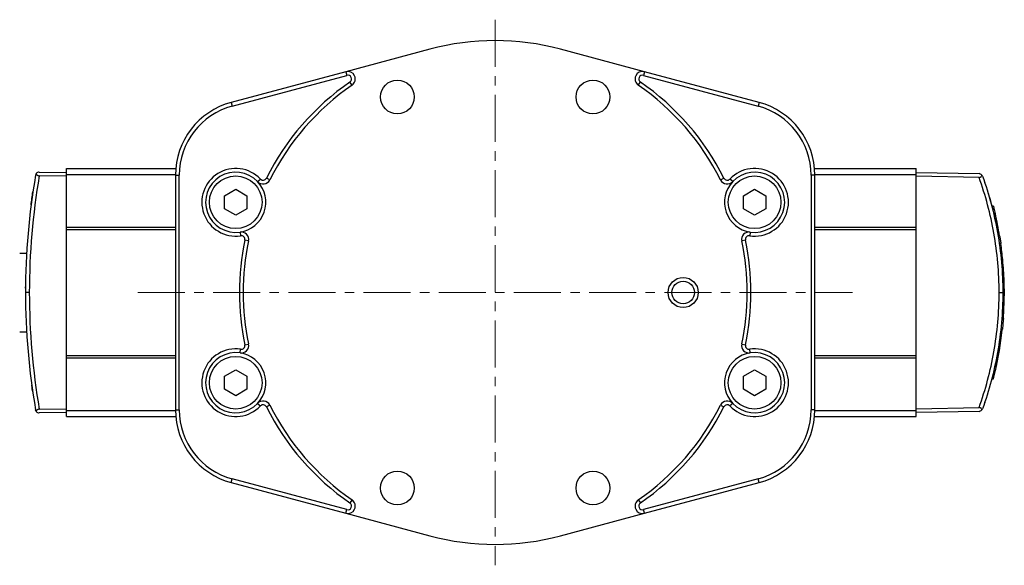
# Model space of a CAD drawing. Header units: inches. Extents: x 0 to 5766, y -2164 to 1330.
# Tile 176 of 210: x 4266 to 4397, y 271 to 343. Entities that reach past the tile are written whole.
import ezdxf

# ---------------------------------------------------------------- set-up
doc = ezdxf.new("R2010")
doc.units = ezdxf.units.IN
doc.header["$MEASUREMENT"] = 0
doc.linetypes.add('CENTER', pattern=[2, 1.25, -0.25, 0.25, -0.25])
for name, color, linetype, lineweight in [('AM_7', 4, 'CENTER', 15), ('可見 (ISO)', 7, 'Continuous', 25), ('窄部可見 (ISO)', 7, 'Continuous', 25)]:
    doc.layers.add(name, color=color, linetype=linetype, lineweight=lineweight)

msp = doc.modelspace()

# ---------------------------------------------------------------- linework, layer by layer
at = {"layer": 'AM_7', "ltscale": 5}
for p, q in [((4329.47, 343.183), (4329.47, 270.621)), ((4281.97, 306.902), (4376.97, 306.902))]:
    msp.add_line(p, q, dxfattribs=at)
at = {"layer": '可見 (ISO)'}
for p, q in [((4320.799, 339.26), (4309.618, 336.264)), ((4349.322, 336.264), (4338.14, 339.26)), ((4309.618, 336.264), (4294.382, 332.182)), ((4294.511, 331.699), (4309.747, 335.781)), ((4349.192, 335.781), (4364.428, 331.699)), ((4364.558, 332.182), (4349.322, 336.264)), ((4272.47, 322.58), (4272.47, 323.402)), ((4272.47, 323.402), (4287.008, 323.402)), ((4371.931, 323.402), (4385.47, 323.402)), ((4385.47, 322.58), (4385.47, 323.402)), ((4268.86, 322.915), (4272.47, 322.852)), ((4272.47, 322.352), (4268.86, 322.415)), ((4272.47, 315.58), (4272.47, 322.58)), ((4272.47, 322.58), (4286.97, 322.58)), ((4286.97, 322.523), (4286.97, 291.281)), ((4287.47, 291.281), (4287.47, 322.523)), ((4371.47, 322.523), (4371.47, 291.281)), ((4371.97, 322.58), (4385.47, 322.58)), ((4371.97, 291.281), (4371.97, 322.523)), ((4385.47, 322.852), (4393.812, 322.706)), ((4385.47, 315.58), (4385.47, 322.58)), ((4393.812, 322.206), (4385.47, 322.352)), ((4293.47, 319.768), (4294.97, 320.634)), ((4293.47, 318.036), (4293.47, 319.768)), ((4294.97, 320.634), (4296.47, 319.768)), ((4296.47, 319.768), (4296.47, 318.036)), ((4362.47, 319.768), (4363.97, 320.634)), ((4362.47, 318.036), (4362.47, 319.768)), ((4363.97, 320.634), (4365.47, 319.768)), ((4365.47, 319.768), (4365.47, 318.036)), ((4395.504, 318.389), (4395.712, 318.385)), ((4395.714, 318.376), (4395.507, 318.379)), ((4294.97, 317.17), (4293.47, 318.036)), ((4296.47, 318.036), (4294.97, 317.17)), ((4363.97, 317.17), (4362.47, 318.036)), ((4365.47, 318.036), (4363.97, 317.17)), ((4395.745, 317.417), (4395.95, 317.417)), ((4272.47, 315.28), (4272.47, 315.58)), ((4272.47, 315.58), (4286.97, 315.58)), ((4371.97, 315.58), (4385.47, 315.58)), ((4385.47, 315.28), (4385.47, 315.58)), ((4272.47, 298.524), (4272.47, 315.28)), ((4272.47, 315.28), (4286.97, 315.28)), ((4371.97, 315.28), (4385.47, 315.28)), ((4385.47, 298.524), (4385.47, 315.28)), ((4396.347, 314.426), (4396.549, 314.426)), ((4267.25, 313.402), (4267.25, 313.383)), ((4267.251, 313.402), (4267.25, 313.402)), ((4396.502, 313.426), (4396.705, 313.418)), ((4266.25, 312.152), (4267.171, 312.152)), ((4396.759, 311.289), (4396.96, 311.291)), ((4396.879, 309.778), (4397.08, 309.776)), ((4396.897, 309.483), (4397.097, 309.48)), ((4396.966, 307.452), (4397.166, 307.456)), ((4397.167, 307.385), (4396.967, 307.389)), ((4396.967, 306.451), (4397.168, 306.451)), ((4396.84, 303.461), (4397.041, 303.461)), ((4266.25, 301.652), (4267.171, 301.652)), ((4396.694, 301.885), (4396.894, 301.88)), ((4396.709, 302.024), (4396.91, 302.028)), ((4267.25, 300.421), (4267.25, 300.402)), ((4267.251, 300.402), (4267.25, 300.402)), ((4272.47, 298.224), (4272.47, 298.524)), ((4272.47, 298.524), (4286.97, 298.524)), ((4371.97, 298.524), (4385.47, 298.524)), ((4385.47, 298.224), (4385.47, 298.524)), ((4272.47, 291.224), (4272.47, 298.224)), ((4272.47, 298.224), (4286.97, 298.224)), ((4371.97, 298.224), (4385.47, 298.224)), ((4385.47, 291.224), (4385.47, 298.224)), ((4293.47, 295.768), (4294.97, 296.634)), ((4294.97, 296.634), (4296.47, 295.768)), ((4362.47, 295.768), (4363.97, 296.634)), ((4363.97, 296.634), (4365.47, 295.768)), ((4395.771, 296.498), (4395.977, 296.501)), ((4293.47, 294.036), (4293.47, 295.768)), ((4296.47, 295.768), (4296.47, 294.036)), ((4362.47, 294.036), (4362.47, 295.768)), ((4365.47, 295.768), (4365.47, 294.036)), ((4395.504, 295.415), (4395.712, 295.419)), ((4395.609, 295.828), (4395.817, 295.833)), ((4294.97, 293.17), (4293.47, 294.036)), ((4296.47, 294.036), (4294.97, 293.17)), ((4363.97, 293.17), (4362.47, 294.036)), ((4365.47, 294.036), (4363.97, 293.17)), ((4268.86, 291.389), (4272.47, 291.452)), ((4272.47, 290.952), (4268.86, 290.889)), ((4272.47, 290.402), (4272.47, 291.224)), ((4272.47, 291.224), (4286.97, 291.224)), ((4371.97, 291.224), (4385.47, 291.224)), ((4385.47, 291.452), (4393.812, 291.598)), ((4385.47, 290.402), (4385.47, 291.224)), ((4393.812, 291.098), (4385.47, 290.952)), ((4272.47, 290.402), (4287.008, 290.402)), ((4371.931, 290.402), (4385.47, 290.402)), ((4294.382, 281.622), (4309.618, 277.539)), ((4309.747, 278.022), (4294.511, 282.105)), ((4364.428, 282.105), (4349.192, 278.022)), ((4349.322, 277.539), (4364.558, 281.622)), ((4309.618, 277.539), (4320.799, 274.543)), ((4338.14, 274.543), (4349.322, 277.539))]:
    msp.add_line(p, q, dxfattribs=at)
for centre, radius in [((4316.47, 332.902), 2.25), ((4342.47, 332.902), 2.25), ((4294.97, 318.902), 3.5), ((4363.97, 318.902), 3.5), ((4354.47, 306.902), 2), ((4354.47, 306.902), 1.5), ((4294.97, 294.902), 3.5), ((4363.97, 294.902), 3.5), ((4316.47, 280.902), 2.25), ((4342.47, 280.902), 2.25)]:
    msp.add_circle(centre, radius, dxfattribs=at)
for centre, radius, start, end in [((4329.47, 306.902), 33.5, 75, 105), ((4309.877, 335.298), 1, 304.60486, 105), ((4309.877, 335.298), 0.5, 304.60486, 105), ((4349.063, 335.298), 1, 75, 235.39514), ((4349.063, 335.298), 0.5, 75, 235.39514), ((4329.47, 306.902), 34, 124.60486, 153.43906), ((4329.47, 306.902), 33.5, 124.60486, 153.43906), ((4329.47, 306.902), 33.5, 26.56094, 55.39514), ((4329.47, 306.902), 34, 26.56094, 55.39514), ((4296.97, 322.523), 10, 105, 180), ((4296.97, 322.523), 9.5, 105, 180), ((4361.97, 322.523), 9.5, 0, 75), ((4361.97, 322.523), 10, 0, 75), ((4294.97, 318.902), 4.5, 43.26168, 278.3803), ((4363.97, 318.902), 4.5, 261.6197, 136.73832), ((4268.852, 322.415), 0.5, 89, 143.94785), ((4294.97, 318.902), 4, 43.26168, 278.3803), ((4298.611, 322.329), 0.5, 223.26168, 333.43906), ((4360.329, 322.329), 0.5, 206.56094, 316.73832), ((4363.97, 318.902), 4, 261.6197, 136.73832), ((4393.803, 322.206), 0.5, 39.46886, 89), ((4294.97, 318.902), 4, 278.3803, 43.26168), ((4298.611, 322.329), 1, 223.26168, 333.43906), ((4360.329, 322.329), 1, 206.56094, 316.73832), ((4363.97, 318.902), 4, 136.73832, 261.6197), ((4351.22, 306.902), 45.95, 14.4598, 14.47177), ((4295.698, 313.955), 1, 348.20293, 98.3803), ((4295.698, 313.955), 0.5, 348.20293, 98.3803), ((4363.241, 313.955), 1, 81.6197, 191.79707), ((4363.241, 313.955), 0.5, 81.6197, 191.79707), ((4329.47, 306.902), 34, 168.20293, 191.79707), ((4329.47, 306.902), 33.5, 168.20293, 191.79707), ((4329.47, 306.902), 33.5, 348.20293, 11.79707), ((4329.47, 306.902), 34, 348.20293, 11.79707), ((4295.698, 299.849), 1, 261.6197, 11.79707), ((4295.698, 299.849), 0.5, 261.6197, 11.79707), ((4363.241, 299.849), 1, 168.20293, 278.3803), ((4363.241, 299.849), 0.5, 168.20293, 278.3803), ((4294.97, 294.902), 4.5, 81.6197, 316.73832), ((4294.97, 294.902), 4, 81.6197, 316.73832), ((4294.97, 294.902), 4, 316.73832, 81.6197), ((4363.97, 294.902), 4, 98.3803, 223.26168), ((4363.97, 294.902), 4.5, 223.26168, 98.3803), ((4363.97, 294.902), 4, 223.26168, 98.3803), ((4351.22, 306.902), 45.95, 345.52823, 346.06084), ((4298.611, 291.475), 1, 26.56094, 136.73832), ((4298.611, 291.475), 0.5, 26.56094, 136.73832), ((4360.329, 291.475), 1, 43.26168, 153.43906), ((4360.329, 291.475), 0.5, 43.26168, 153.43906), ((4268.852, 291.389), 0.5, 216.05215, 271), ((4296.97, 291.281), 10, 180, 255), ((4296.97, 291.281), 9.5, 180, 255), ((4329.47, 306.902), 34, 206.56094, 235.39514), ((4329.47, 306.902), 33.5, 206.56094, 235.39514), ((4329.47, 306.902), 33.5, 304.60486, 333.43906), ((4329.47, 306.902), 34, 304.60486, 333.43906), ((4361.97, 291.281), 9.5, 285, 0), ((4361.97, 291.281), 10, 285, 0), ((4393.803, 291.597), 0.5, 271, 320.52806), ((4309.877, 278.505), 1, 255, 55.39514), ((4309.877, 278.505), 0.5, 255, 55.39514), ((4349.063, 278.505), 1, 124.60486, 285), ((4349.063, 278.505), 0.5, 124.60486, 285), ((4329.47, 306.902), 33.5, 255, 285)]:
    msp.add_arc(centre, radius, start, end, dxfattribs=at)
for centre, major_axis, ratio, start_param, end_param in [((4358.493, 306.902), (0, 91.487), 0.9998494, 1.3994609, 1.5707963), ((4268.847, 322.416), (-0.141, -0.477), 0.9953117, 4.3692071, 4.8292559), ((4393.802, 322.206), (-0.478, -0.15), 0.9986424, 3.1817623, 3.5251647), ((4351.233, 306.902), (0, -45.944), 0.9998477, 1.7722218, 1.8017079), ((4351.233, 306.902), (0, -45.944), 0.9998477, 1.7353107, 1.801708), ((4351.233, 306.902), (0, -45.944), 0.9998477, 1.7644296, 1.7659153), ((4351.233, 306.902), (0, -45.944), 0.9998477, 1.7589711, 1.761781), ((4351.233, 306.902), (0, -45.943), 0.9998477, 1.6664694, 1.713111), ((4351.233, 306.902), (0, -45.943), 0.9998477, 1.6882105, 1.6898148), ((4351.233, 306.902), (0, -45.943), 0.9998477, 1.6833837, 1.6857225), ((4276.432, 305.25), (120.726, 2.675), 0.6159183, 0.0249058, 0.0453165), ((2390.679, 341.539), (2006.483, -35.428), 0.1506609, 0.0111376, 0.0121146), ((4351.234, 306.902), (0, -45.943), 0.9998477, 1.5828526, 1.6269449), ((4351.234, 306.902), (0, -45.943), 0.9998477, 1.5962299, 1.6269449), ((4358.493, 306.902), (0, 91.487), 0.9998494, 1.5707965, 1.7421319), ((4351.234, 306.902), (0, -45.943), 0.9998477, 1.4958401, 1.5609811), ((3907.187, 298.76), (489.975, 8.984), 0.3062052, 6.2807906, 6.2812624), ((4351.234, 306.902), (0, -45.943), 0.9998477, 1.4958401, 1.5131523), ((4351.233, 306.902), (0, -45.944), 0.9998477, 1.3424227, 1.4612688), ((3918.595, 298.875), (478.564, 8.775), 0.3062052, 6.243844, 6.2448493), ((4351.233, 306.902), (0, -45.944), 0.9998477, 1.3577369, 1.3601361), ((4351.233, 306.902), (0, -45.944), 0.9998477, 1.3577369, 1.3601361), ((4351.233, 306.902), (0, -45.944), 0.9998477, 1.3671828, 1.3691081), ((4351.233, 306.902), (0, -45.944), 0.9998477, 1.3671829, 1.3674008), ((3955.171, 298.973), (441.939, 8.11), 0.3084863, 6.2007732, 6.2056631), ((4351.233, 306.902), (0, -45.944), 0.9998477, 1.3524039, 1.3550041), ((4393.802, 291.598), (0.478, -0.15), 0.9986431, 5.8995897, 6.2430459)]:
    msp.add_ellipse(centre, major_axis=major_axis, ratio=ratio, start_param=start_param, end_param=end_param, dxfattribs=at)
for points, knots in [([(4268.448, 322.709), (4268.459, 322.672), (4268.477, 322.635), (4268.523, 322.568), (4268.55, 322.537), (4268.62, 322.482), (4268.662, 322.458), (4268.735, 322.433), (4268.76, 322.426), (4268.81, 322.418), (4268.835, 322.415), (4268.86, 322.415)], [0.000001, 0.000001, 0.000001, 0.000001, 0.016280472, 0.016280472, 0.031352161, 0.031352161, 0.047441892, 0.047441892, 0.055430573, 0.055430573, 0.063017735, 0.063017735, 0.063017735, 0.063017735]), ([(4393.812, 322.206), (4393.844, 322.206), (4393.875, 322.208), (4393.938, 322.218), (4393.968, 322.227), (4394.036, 322.255), (4394.07, 322.277), (4394.129, 322.334), (4394.151, 322.369), (4394.181, 322.444), (4394.188, 322.484), (4394.189, 322.524)], [0.000000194, 0.000000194, 0.000000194, 0.000000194, 0.00958951, 0.00958951, 0.019425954, 0.019425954, 0.033519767, 0.033519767, 0.049690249, 0.049690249, 0.066625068, 0.066625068, 0.066625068, 0.066625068]), ([(4394.274, 322.376), (4395.144, 319.953), (4395.815, 317.439), (4396.268, 314.886), (4396.736, 312.246), (4396.97, 309.564), (4396.97, 306.902)], [5.93816027, 5.93816027, 5.93816027, 5.93816027, 6.10777951, 6.10777951, 6.10777951, 6.28318531, 6.28318531, 6.28318531, 6.28318531]), ([(4394.539, 321.615), (4394.539, 321.615), (4394.539, 321.615), (4394.539, 321.615), (4394.54, 321.614), (4394.54, 321.613), (4394.54, 321.612), (4394.541, 321.611), (4394.541, 321.611), (4394.541, 321.611), (4394.541, 321.611), (4394.541, 321.611), (4394.541, 321.611), (4394.541, 321.611), (4394.541, 321.611), (4394.541, 321.611)], [0.041316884, 0.041316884, 0.041316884, 0.041316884, 0.042965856, 0.042965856, 0.048439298, 0.048439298, 0.052544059, 0.052544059, 0.053313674, 0.053313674, 0.053890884, 0.053890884, 0.053999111, 0.053999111, 0.054019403, 0.054019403, 0.054019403, 0.054019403]), ([(4267.763, 318.541), (4267.798, 318.818), (4267.837, 319.111), (4267.919, 319.7), (4267.962, 320.004), (4268.004, 320.286)], [0, 0, 0, 0, 0.08728781, 0.08728781, 0.17859971, 0.17859971, 0.17859971, 0.17859971]), ([(4395.714, 318.376), (4395.714, 318.376), (4395.721, 318.35), (4395.747, 318.249), (4395.766, 318.172), (4395.811, 317.995), (4395.839, 317.881), (4395.896, 317.648), (4395.924, 317.53), (4395.95, 317.417)], [-0.30523769, -0.30523769, -0.30523769, -0.30523769, -0.26748945, -0.26748945, -0.22974121, -0.22974121, -0.19088253, -0.19088253, -0.15656887, -0.15656887, -0.15656887, -0.15656887]), ([(4267.536, 316.611), (4267.536, 316.611), (4267.536, 316.611), (4267.537, 316.613), (4267.537, 316.615), (4267.537, 316.618), (4267.537, 316.618), (4267.537, 316.619), (4267.537, 316.619), (4267.537, 316.619), (4267.537, 316.619), (4267.537, 316.619), (4267.537, 316.619), (4267.537, 316.619), (4267.537, 316.619), (4267.537, 316.619)], [0.031677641, 0.031677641, 0.031677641, 0.031677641, 0.037904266, 0.037904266, 0.047354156, 0.047354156, 0.049125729, 0.049125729, 0.049790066, 0.049790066, 0.050039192, 0.050039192, 0.050132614, 0.050132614, 0.050152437, 0.050152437, 0.050152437, 0.050152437]), ([(4395.984, 316.348), (4395.988, 316.33), (4395.991, 316.316), (4395.997, 316.287), (4395.999, 316.275), (4396.001, 316.269), (4396.001, 316.268), (4396.001, 316.268)], [0, 0, 0, 0, 0.021035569, 0.021035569, 0.052621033, 0.052621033, 0.063085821, 0.063085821, 0.063085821, 0.063085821]), ([(4396.549, 314.426), (4396.575, 314.273), (4396.6, 314.118), (4396.655, 313.763), (4396.683, 313.572), (4396.705, 313.418)], [-0.24346486, -0.24346486, -0.24346486, -0.24346486, -0.19813155, -0.19813155, -0.13367279, -0.13367279, -0.13367279, -0.13367279]), ([(4267.277, 313.753), (4267.277, 313.753), (4267.277, 313.753), (4267.277, 313.754), (4267.277, 313.755), (4267.277, 313.759), (4267.277, 313.761), (4267.278, 313.77), (4267.278, 313.774), (4267.278, 313.778), (4267.278, 313.779), (4267.278, 313.779)], [0, 0, 0, 0, 0.000488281, 0.000488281, 0.004394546, 0.004394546, 0.012207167, 0.012207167, 0.043465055, 0.043465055, 0.056641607, 0.056641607, 0.056641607, 0.056641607]), ([(4396.97, 306.902), (4396.97, 304.24), (4396.736, 301.558), (4396.268, 298.918), (4395.815, 296.365), (4395.144, 293.851), (4394.274, 291.428)], [0, 0, 0, 0, 0.17540608, 0.17540608, 0.17540608, 0.34502504, 0.34502504, 0.34502504, 0.34502504]), ([(4397.167, 307.385), (4397.167, 307.385), (4397.167, 307.36), (4397.168, 307.261), (4397.169, 307.185), (4397.17, 307.012), (4397.17, 306.902), (4397.169, 306.675), (4397.169, 306.561), (4397.168, 306.451)], [-0.2948045, -0.2948045, -0.2948045, -0.2948045, -0.2579612, -0.2579612, -0.2211179, -0.2211179, -0.18427293, -0.18427293, -0.15180652, -0.15180652, -0.15180652, -0.15180652]), ([(4397.041, 303.461), (4397.029, 303.309), (4397.017, 303.154), (4396.986, 302.793), (4396.968, 302.597), (4396.938, 302.287), (4396.924, 302.153), (4396.913, 302.051), (4396.912, 302.039), (4396.91, 302.028)], [0.80890842, 0.80890842, 0.80890842, 0.80890842, 0.85368931, 0.85368931, 0.91955878, 0.91955878, 0.98523674, 0.98523674, 0.99498884, 0.99498884, 0.99498884, 0.99498884]), ([(4267.278, 300.025), (4267.278, 300.025), (4267.278, 300.026), (4267.278, 300.026), (4267.278, 300.027), (4267.278, 300.032), (4267.277, 300.039), (4267.277, 300.051), (4267.277, 300.051), (4267.277, 300.052), (4267.277, 300.052), (4267.277, 300.052), (4267.277, 300.052), (4267.277, 300.052)], [0.037091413, 0.037091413, 0.037091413, 0.037091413, 0.038639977, 0.038639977, 0.051563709, 0.051563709, 0.090348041, 0.090348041, 0.092165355, 0.092165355, 0.092250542, 0.092250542, 0.092270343, 0.092270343, 0.092270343, 0.092270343]), ([(4267.537, 297.187), (4267.537, 297.19), (4267.536, 297.191), (4267.536, 297.193), (4267.536, 297.194), (4267.536, 297.194)], [0, 0, 0, 0, 0.010568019, 0.010568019, 0.017089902, 0.017089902, 0.017089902, 0.017089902]), ([(4396.001, 297.535), (4396.001, 297.535), (4396.001, 297.535), (4396, 297.534), (4396, 297.532), (4395.999, 297.528), (4395.999, 297.526), (4395.998, 297.525), (4395.998, 297.524), (4395.998, 297.524), (4395.998, 297.524), (4395.998, 297.524), (4395.998, 297.524), (4395.998, 297.524)], [0.030729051, 0.030729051, 0.030729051, 0.030729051, 0.033265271, 0.033265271, 0.046037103, 0.046037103, 0.050824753, 0.050824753, 0.051722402, 0.051722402, 0.05189071, 0.05189071, 0.051953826, 0.051953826, 0.051953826, 0.051953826]), ([(4267.98, 293.678), (4267.94, 293.955), (4267.898, 294.249), (4267.854, 294.572), (4267.85, 294.605), (4267.845, 294.638)], [0, 0, 0, 0, 0.087812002, 0.087812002, 0.097765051, 0.097765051, 0.097765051, 0.097765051]), ([(4394.573, 292.287), (4394.568, 292.272), (4394.563, 292.259), (4394.547, 292.212), (4394.54, 292.192), (4394.539, 292.188), (4394.539, 292.188), (4394.539, 292.188), (4394.539, 292.188), (4394.539, 292.187), (4394.539, 292.187), (4394.539, 292.187)], [0, 0, 0, 0, 0.016699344, 0.016699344, 0.067014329, 0.067014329, 0.069858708, 0.069858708, 0.071991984, 0.071991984, 0.072138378, 0.072138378, 0.072138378, 0.072138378]), ([(4268.278, 291.782), (4268.278, 291.782), (4268.277, 291.783), (4268.277, 291.784), (4268.277, 291.785), (4268.277, 291.787), (4268.277, 291.787), (4268.277, 291.788), (4268.277, 291.788), (4268.277, 291.789), (4268.277, 291.789), (4268.276, 291.789), (4268.276, 291.789), (4268.276, 291.789), (4268.276, 291.789), (4268.276, 291.789)], [0.037081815, 0.037081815, 0.037081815, 0.037081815, 0.041222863, 0.041222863, 0.04853901, 0.04853901, 0.051282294, 0.051282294, 0.052311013, 0.052311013, 0.052696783, 0.052696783, 0.052732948, 0.052732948, 0.052752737, 0.052752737, 0.052752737, 0.052752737]), ([(4268.294, 291.683), (4268.294, 291.683), (4268.294, 291.683), (4268.294, 291.684), (4268.294, 291.685), (4268.294, 291.687), (4268.294, 291.687), (4268.293, 291.688), (4268.293, 291.688), (4268.293, 291.689), (4268.293, 291.689), (4268.293, 291.689), (4268.293, 291.689), (4268.293, 291.689), (4268.293, 291.689), (4268.293, 291.689)], [0.037103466, 0.037103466, 0.037103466, 0.037103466, 0.041204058, 0.041204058, 0.048478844, 0.048478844, 0.051206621, 0.051206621, 0.052229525, 0.052229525, 0.052613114, 0.052613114, 0.05275696, 0.05275696, 0.052770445, 0.052770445, 0.052770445, 0.052770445]), ([(4268.448, 291.095), (4268.425, 291.126), (4268.406, 291.159), (4268.38, 291.22), (4268.371, 291.247), (4268.363, 291.284), (4268.361, 291.294), (4268.359, 291.304)], [-0.027499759, -0.027499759, -0.027499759, -0.027499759, -0.011844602, -0.011844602, 0, 0, 0.004224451, 0.004224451, 0.004224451, 0.004224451]), ([(4268.86, 291.389), (4268.835, 291.389), (4268.81, 291.386), (4268.76, 291.378), (4268.735, 291.371), (4268.662, 291.346), (4268.62, 291.322), (4268.55, 291.267), (4268.523, 291.236), (4268.477, 291.169), (4268.459, 291.132), (4268.448, 291.095)], [0.000000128, 0.000000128, 0.000000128, 0.000000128, 0.007556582, 0.007556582, 0.015513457, 0.015513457, 0.031525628, 0.031525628, 0.046511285, 0.046511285, 0.062696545, 0.062696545, 0.062696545, 0.062696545]), ([(4394.189, 291.28), (4394.188, 291.32), (4394.181, 291.36), (4394.151, 291.435), (4394.129, 291.47), (4394.07, 291.527), (4394.036, 291.549), (4393.968, 291.577), (4393.938, 291.586), (4393.876, 291.596), (4393.844, 291.598), (4393.812, 291.598)], [0.00000099, 0.00000099, 0.00000099, 0.00000099, 0.017029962, 0.017029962, 0.033281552, 0.033281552, 0.04744352, 0.04744352, 0.057327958, 0.057327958, 0.06696406, 0.06696406, 0.06696406, 0.06696406])]:
    msp.add_open_spline(points, degree=3, knots=knots, dxfattribs=at)
for points in [[(4394.557, 321.564), (4394.565, 321.54), (4394.575, 321.508), (4394.589, 321.469)], [(4394.938, 320.383), (4395.016, 320.132), (4395.1, 319.851), (4395.183, 319.562)], [(4395.183, 319.562), (4395.242, 319.357), (4395.301, 319.146), (4395.359, 318.936)], [(4267.022, 307.48), (4267.022, 307.533), (4267.022, 307.586), (4267.023, 307.639)], [(4394.58, 292.308), (4394.553, 292.23), (4394.54, 292.19), (4394.539, 292.187)]]:
    msp.add_open_spline(points, degree=3, dxfattribs=at)
at = {"layer": '窄部可見 (ISO)'}
for p, q in [((4309.618, 336.264), (4309.747, 335.781)), ((4349.322, 336.264), (4349.192, 335.781)), ((4310.445, 334.475), (4310.161, 334.887)), ((4348.495, 334.475), (4348.779, 334.887)), ((4294.382, 332.182), (4294.511, 331.699)), ((4364.558, 332.182), (4364.428, 331.699)), ((4286.97, 322.523), (4287.47, 322.523)), ((4299.505, 321.881), (4299.058, 322.105)), ((4359.434, 321.881), (4359.881, 322.105)), ((4371.97, 322.523), (4371.47, 322.523)), ((4297.883, 321.643), (4298.247, 321.986)), ((4361.057, 321.643), (4360.693, 321.986)), ((4295.553, 314.945), (4295.626, 314.45)), ((4363.387, 314.945), (4363.314, 314.45)), ((4296.677, 313.751), (4296.188, 313.853)), ((4362.752, 313.853), (4362.262, 313.751)), ((4267.528, 306.902), (4267.02, 306.902)), ((4396.478, 306.902), (4396.97, 306.902)), ((4296.188, 299.951), (4296.677, 300.053)), ((4362.262, 300.053), (4362.752, 299.951)), ((4295.553, 298.859), (4295.626, 299.354)), ((4363.387, 298.859), (4363.314, 299.354)), ((4297.883, 292.161), (4298.247, 291.818)), ((4361.057, 292.161), (4360.693, 291.818)), ((4286.97, 291.281), (4287.47, 291.281)), ((4299.505, 291.922), (4299.058, 291.699)), ((4359.434, 291.922), (4359.881, 291.699)), ((4371.97, 291.281), (4371.47, 291.281)), ((4294.382, 281.622), (4294.511, 282.105)), ((4364.558, 281.622), (4364.428, 282.105)), ((4310.445, 279.328), (4310.161, 278.917)), ((4348.495, 279.328), (4348.779, 278.917)), ((4309.618, 277.539), (4309.747, 278.022)), ((4349.322, 277.539), (4349.192, 278.022))]:
    msp.add_line(p, q, dxfattribs=at)
for centre, major_axis, ratio, start_param, end_param in [((4336.614, 308.784), (-6.784, -78.998), 0.8702891, 4.6140536, 4.8107408), ((4268.453, 321.859), (-0.197, 0.033), 0.9505615, 0, 0.0101542), ((4395.774, 316.373), (0.196, 0.042), 0.942639, 0, 0.0210196), ((4267.475, 313.723), (-0.199, 0.015), 0.9940592, 0, 0.0451877), ((4336.614, 305.02), (6.784, -78.998), 0.8702891, 4.6140372, 4.8107244), ((4267.75, 297.076), (-0.199, -0.022), 0.9479867, 0, 0.0436047), ((4394.39, 292.372), (0.19, -0.064), 0.9500784, 0, 0.0170588)]:
    msp.add_ellipse(centre, major_axis=major_axis, ratio=ratio, start_param=start_param, end_param=end_param, dxfattribs=at)
for points, knots in [([(4396.478, 306.902), (4396.478, 309.535), (4396.247, 312.187), (4395.784, 314.799), (4395.337, 317.324), (4394.673, 319.811), (4393.812, 322.206)], [0, 0, 0, 0, 0.17540579, 0.17540579, 0.17540579, 0.34502144, 0.34502144, 0.34502144, 0.34502144]), ([(4393.812, 291.598), (4394.673, 293.993), (4395.337, 296.48), (4395.784, 299.005), (4396.247, 301.617), (4396.478, 304.269), (4396.478, 306.902)], [5.93816747, 5.93816747, 5.93816747, 5.93816747, 6.10777924, 6.10777924, 6.10777924, 6.28318531, 6.28318531, 6.28318531, 6.28318531])]:
    msp.add_open_spline(points, degree=3, knots=knots, dxfattribs=at)

doc.saveas('drawing.dxf')
